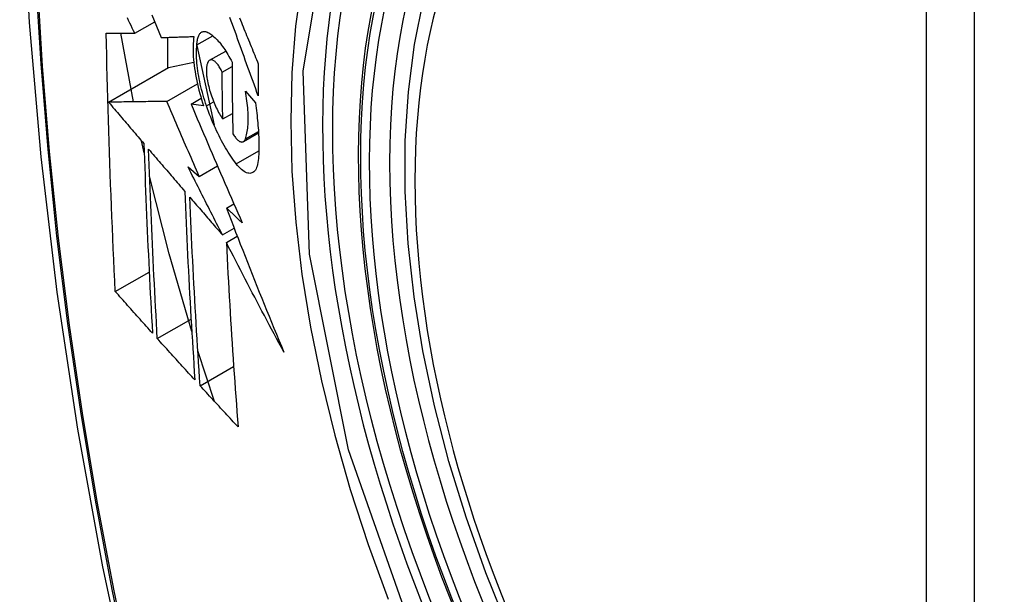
# Model space of a CAD drawing. Header units: inches. Extents: x 241.9 to 284.8, y 91.2 to 133.8.
# Tile 16 of 33: x 244.361 to 244.701, y 130.419 to 130.618. Entities that reach past the tile are written whole.
import ezdxf

# ---------------------------------------------------------------- set-up
doc = ezdxf.new("R2010")
doc.units = ezdxf.units.IN
doc.header["$MEASUREMENT"] = 0
doc.layers.add('Visible Edges(ANSI)', color=7, linetype='Continuous', lineweight=25)
doc.layers.add('Visible Tangent Edges(ANSI)', color=7, linetype='Continuous', lineweight=25)

msp = doc.modelspace()

# ---------------------------------------------------------------- linework, layer by layer
at = {"layer": 'Visible Edges(ANSI)'}
for p, q in [((244.40042, 130.6135), (244.40735, 130.61749)), ((244.39996, 130.5898), (244.39565, 130.61353)), ((244.42191, 130.60954), (244.42739, 130.61269)), ((244.41175, 130.61211), (244.41175, 130.60142)), ((244.42188, 130.60924), (244.42785, 130.5817)), ((244.42632, 130.60419), (244.43186, 130.60738)), ((244.41211, 130.60163), (244.42083, 130.60353)), ((244.43064, 130.60011), (244.43405, 130.60208)), ((244.39137, 130.58968), (244.41211, 130.60163)), ((244.41148, 130.58997), (244.42208, 130.59607)), ((244.43867, 130.59355), (244.44211, 130.58942)), ((244.41989, 130.58904), (244.4234, 130.59106)), ((244.42424, 130.58843), (244.41989, 130.58904)), ((244.43086, 130.58389), (244.43421, 130.58582)), ((244.43797, 130.57604), (244.44321, 130.57906)), ((244.40369, 130.57213), (244.40277, 130.5763)), ((244.41887, 130.56729), (244.42273, 130.56402)), ((244.42273, 130.56402), (244.42901, 130.56764)), ((244.43212, 130.55306), (244.4347, 130.55455)), ((244.43074, 130.54375), (244.4348, 130.54609)), ((244.43209, 130.54111), (244.43588, 130.54329)), ((244.3937, 130.5242), (244.40542, 130.53094)), ((244.40823, 130.50793), (244.41989, 130.51464)), ((244.42801, 130.48618), (244.42224, 130.50369)), ((244.42303, 130.49161), (244.43461, 130.49828))]:
    msp.add_line(p, q, dxfattribs=at)
at = {"layer": 'Visible Edges(ANSI)', "flags": 128}
for points in [[(244.41466, 131.04084), (244.40183, 131.00273), (244.39077, 130.9635), (244.38148, 130.92321), (244.37393, 130.88194), (244.36809, 130.83975), (244.36394, 130.7967), (244.36147, 130.75286), (244.36065, 130.70829), (244.36146, 130.66304), (244.36389, 130.61719), (244.36791, 130.57079), (244.3735, 130.52392), (244.38065, 130.47663), (244.38933, 130.42899), (244.39952, 130.38108), (244.4112, 130.33296)], [(244.52955, 130.40775), (244.52181, 130.42693), (244.51496, 130.4462), (244.50902, 130.46546), (244.50403, 130.48463), (244.5, 130.50364), (244.49696, 130.52239), (244.49493, 130.54081), (244.49391, 130.55882), (244.49394, 130.57633), (244.495, 130.59328), (244.4971, 130.6096), (244.50025, 130.62521), (244.50446, 130.64005), (244.50972, 130.65403), (244.51602, 130.66709), (244.52334, 130.67916), (244.53169, 130.69015), (244.54101, 130.69999), (244.55127, 130.7086), (244.56238, 130.71592)], [(244.40637, 130.61993), (244.40716, 130.61795), (244.40796, 130.61598), (244.40876, 130.61401), (244.40956, 130.61204)], [(244.44313, 130.59186), (244.44268, 130.59309), (244.44223, 130.59432), (244.44178, 130.59555), (244.44133, 130.59679), (244.44089, 130.59802), (244.44044, 130.59926), (244.43999, 130.6005), (244.43954, 130.60173), (244.4391, 130.60297), (244.43865, 130.60421), (244.43821, 130.60544), (244.43776, 130.60668), (244.43732, 130.60792), (244.43687, 130.60915), (244.43643, 130.61038), (244.43599, 130.61162), (244.43555, 130.61285), (244.43511, 130.61408), (244.43467, 130.61531), (244.43423, 130.61653), (244.43379, 130.61776), (244.43335, 130.61898)], [(244.40042, 130.6135), (244.4, 130.61439), (244.39957, 130.61528), (244.39915, 130.61617), (244.39873, 130.61706), (244.3983, 130.61795), (244.39788, 130.61884)], [(244.43666, 130.61881), (244.43696, 130.61806), (244.43727, 130.6173), (244.43758, 130.61655), (244.43788, 130.61579), (244.43819, 130.61504), (244.4385, 130.61428), (244.43881, 130.61352), (244.43911, 130.61276), (244.43942, 130.612), (244.43973, 130.61125), (244.44004, 130.61049), (244.44035, 130.60973), (244.44066, 130.60897), (244.44097, 130.60821), (244.44128, 130.60745), (244.44159, 130.60669), (244.4419, 130.60593), (244.44221, 130.60517), (244.44252, 130.60441), (244.44283, 130.60365), (244.44314, 130.6029)], [(244.3937, 130.5242), (244.39352, 130.52788), (244.39335, 130.53157), (244.39317, 130.53526), (244.39301, 130.53896), (244.39284, 130.54265), (244.39268, 130.54635), (244.39252, 130.55006), (244.39237, 130.55376), (244.39222, 130.55747), (244.39208, 130.56119), (244.39194, 130.5649), (244.39181, 130.56862), (244.39168, 130.57235), (244.39155, 130.57608), (244.39143, 130.57981), (244.39132, 130.58355), (244.39121, 130.58729), (244.3911, 130.59104), (244.391, 130.59479), (244.39091, 130.59854), (244.39082, 130.60229), (244.39073, 130.60604), (244.39066, 130.6098), (244.39058, 130.61356)], [(244.39058, 130.61356), (244.39097, 130.61355), (244.39136, 130.61355), (244.39176, 130.61355), (244.39215, 130.61355), (244.39255, 130.61354), (244.39295, 130.61354), (244.39336, 130.61354), (244.39377, 130.61354), (244.39417, 130.61353), (244.39458, 130.61353), (244.395, 130.61353), (244.39541, 130.61353), (244.39582, 130.61352), (244.39624, 130.61352), (244.39666, 130.61352), (244.39708, 130.61352), (244.39749, 130.61352), (244.39791, 130.61351), (244.39833, 130.61351), (244.39875, 130.61351), (244.39917, 130.61351), (244.39959, 130.6135), (244.40001, 130.6135), (244.40042, 130.6135)], [(244.40956, 130.61204), (244.41002, 130.61206), (244.41048, 130.61207), (244.41095, 130.61209), (244.41141, 130.6121), (244.41188, 130.61211), (244.41235, 130.61213), (244.41282, 130.61214), (244.41329, 130.61216), (244.41376, 130.61217), (244.41423, 130.61219), (244.4147, 130.6122), (244.41517, 130.61222), (244.41565, 130.61223), (244.41612, 130.61225), (244.41659, 130.61226), (244.41707, 130.61228), (244.41754, 130.61229), (244.41802, 130.61231), (244.41849, 130.61232), (244.41897, 130.61234), (244.41944, 130.61235), (244.41992, 130.61237), (244.42039, 130.61238), (244.42086, 130.6124)], [(244.42086, 130.6124), (244.42076, 130.61163), (244.42069, 130.61083), (244.42063, 130.60999), (244.42059, 130.60913), (244.42058, 130.60823), (244.42059, 130.60731), (244.42062, 130.60637), (244.42067, 130.6054), (244.42075, 130.60441), (244.42084, 130.60341), (244.42096, 130.60238), (244.4211, 130.60135), (244.42126, 130.6003), (244.42144, 130.59923), (244.42164, 130.59816), (244.42186, 130.59708), (244.42209, 130.596), (244.42235, 130.59491), (244.42262, 130.59383), (244.42291, 130.59274), (244.42322, 130.59166), (244.42354, 130.59058), (244.42388, 130.5895), (244.42424, 130.58843)], [(244.42191, 130.60954), (244.42193, 130.60997), (244.42197, 130.61038), (244.42202, 130.61078), (244.42208, 130.61116), (244.42215, 130.61151), (244.42224, 130.61185), (244.42233, 130.61217), (244.42244, 130.61246), (244.42256, 130.61273), (244.42268, 130.61298), (244.42282, 130.61321), (244.42297, 130.61341), (244.42312, 130.61359), (244.42328, 130.61374), (244.42346, 130.61387), (244.42364, 130.61398), (244.42382, 130.61406), (244.42402, 130.61412), (244.42422, 130.61415), (244.42443, 130.61417), (244.42464, 130.61415), (244.42486, 130.61412), (244.42508, 130.61406), (244.42531, 130.61397)], [(244.42531, 130.61397), (244.42566, 130.61382), (244.42601, 130.61363), (244.42637, 130.61342), (244.42672, 130.61319), (244.42709, 130.61293), (244.42745, 130.61264), (244.42782, 130.61232), (244.42819, 130.61198), (244.42856, 130.61162), (244.42893, 130.61123), (244.42931, 130.61082), (244.42968, 130.61039), (244.43005, 130.60993), (244.43043, 130.60945), (244.4308, 130.60894), (244.43117, 130.60842), (244.43154, 130.60787), (244.43191, 130.60731), (244.43227, 130.60673), (244.43263, 130.60612), (244.43299, 130.6055), (244.43335, 130.60486), (244.4337, 130.6042), (244.43405, 130.60353)], [(244.42523, 130.58842), (244.42491, 130.58934), (244.42461, 130.59027), (244.42433, 130.59121), (244.42405, 130.59215), (244.42379, 130.59309), (244.42354, 130.59404), (244.42331, 130.59498), (244.42309, 130.59593), (244.42289, 130.59687), (244.4227, 130.5978), (244.42253, 130.59873), (244.42238, 130.59965), (244.42224, 130.60056), (244.42212, 130.60146), (244.42202, 130.60235), (244.42194, 130.60322), (244.42187, 130.60408), (244.42182, 130.60492), (244.42179, 130.60575), (244.42178, 130.60655), (244.42178, 130.60733), (244.42181, 130.60809), (244.42185, 130.60883), (244.42191, 130.60954)], [(244.42605, 130.60398), (244.42595, 130.60386), (244.42585, 130.60373), (244.42576, 130.60358), (244.42567, 130.60342), (244.42559, 130.60324), (244.42552, 130.60305), (244.42545, 130.60285), (244.42539, 130.60263), (244.42534, 130.6024), (244.42529, 130.60216), (244.42525, 130.6019), (244.42522, 130.60163), (244.4252, 130.60136), (244.42518, 130.60106), (244.42517, 130.60076), (244.42517, 130.60045), (244.42518, 130.60013), (244.42519, 130.5998), (244.42522, 130.59947), (244.42525, 130.59912), (244.42528, 130.59877), (244.42533, 130.59842), (244.42538, 130.59806), (244.42544, 130.59769)], [(244.43064, 130.60011), (244.43045, 130.60051), (244.43025, 130.60089), (244.43005, 130.60126), (244.42985, 130.60161), (244.42964, 130.60194), (244.42944, 130.60226), (244.42923, 130.60255), (244.42902, 130.60283), (244.42881, 130.60308), (244.4286, 130.60331), (244.42839, 130.60352), (244.42818, 130.60371), (244.42798, 130.60387), (244.42777, 130.60401), (244.42758, 130.60413), (244.42738, 130.60421), (244.42719, 130.60428), (244.42701, 130.60431), (244.42683, 130.60433), (244.42666, 130.60431), (244.4265, 130.60427), (244.42634, 130.6042), (244.42619, 130.6041), (244.42605, 130.60398)], [(244.43405, 130.60353), (244.43405, 130.60249), (244.43405, 130.60145), (244.43406, 130.60042), (244.43407, 130.59938), (244.43407, 130.59834), (244.43408, 130.59731), (244.43409, 130.59628), (244.4341, 130.59524), (244.43411, 130.59421), (244.43412, 130.59318), (244.43413, 130.59214), (244.43414, 130.59111), (244.43415, 130.59008), (244.43417, 130.58905), (244.43418, 130.58802), (244.4342, 130.58699), (244.43421, 130.58596), (244.43423, 130.58493), (244.43425, 130.5839), (244.43426, 130.58287), (244.43428, 130.58184), (244.4343, 130.58082), (244.43432, 130.57979), (244.43435, 130.57876)], [(244.44314, 130.6029), (244.44313, 130.60244), (244.44313, 130.60197), (244.44313, 130.60151), (244.44313, 130.60105), (244.44313, 130.60059), (244.44312, 130.60013), (244.44312, 130.59967), (244.44312, 130.59921), (244.44312, 130.59875), (244.44312, 130.59829), (244.44312, 130.59783), (244.44312, 130.59737), (244.44312, 130.59691), (244.44312, 130.59645), (244.44312, 130.59599), (244.44312, 130.59553), (244.44312, 130.59507), (244.44312, 130.59461), (244.44312, 130.59415), (244.44312, 130.59369), (244.44312, 130.59323), (244.44313, 130.59277), (244.44313, 130.59231), (244.44313, 130.59186)], [(244.43086, 130.58389), (244.43085, 130.58456), (244.43084, 130.58524), (244.43083, 130.58591), (244.43081, 130.58659), (244.4308, 130.58726), (244.43079, 130.58794), (244.43078, 130.58861), (244.43077, 130.58929), (244.43076, 130.58996), (244.43075, 130.59064), (244.43074, 130.59131), (244.43073, 130.59199), (244.43072, 130.59266), (244.43071, 130.59334), (244.4307, 130.59402), (244.43069, 130.59469), (244.43069, 130.59537), (244.43068, 130.59605), (244.43067, 130.59672), (244.43066, 130.5974), (244.43066, 130.59808), (244.43065, 130.59876), (244.43065, 130.59943), (244.43064, 130.60011)], [(244.42544, 130.59769), (244.42556, 130.59706), (244.42568, 130.59642), (244.42583, 130.59578), (244.42598, 130.59514), (244.42614, 130.59449), (244.42632, 130.59385), (244.42651, 130.59321), (244.42671, 130.59257), (244.42692, 130.59193), (244.42714, 130.59131), (244.42736, 130.59069), (244.4276, 130.59008), (244.42784, 130.58948), (244.42809, 130.5889), (244.42835, 130.58832), (244.42861, 130.58776), (244.42888, 130.58722), (244.42915, 130.58669), (244.42943, 130.58617), (244.42971, 130.58568), (244.43, 130.5852), (244.43028, 130.58475), (244.43057, 130.58431), (244.43086, 130.58389)], [(244.43866, 130.57699), (244.43881, 130.57744), (244.43896, 130.57791), (244.43909, 130.57842), (244.4392, 130.57894), (244.43931, 130.5795), (244.4394, 130.58007), (244.43947, 130.58067), (244.43954, 130.58129), (244.43958, 130.58193), (244.43962, 130.5826), (244.43964, 130.58328), (244.43965, 130.58399), (244.43964, 130.58471), (244.43962, 130.58545), (244.43959, 130.5862), (244.43954, 130.58697), (244.43948, 130.58776), (244.4394, 130.58856), (244.43931, 130.58937), (244.43921, 130.59019), (244.43909, 130.59101), (244.43896, 130.59185), (244.43882, 130.5927), (244.43867, 130.59355)], [(244.41148, 130.58997), (244.4107, 130.58996), (244.40992, 130.58994), (244.40913, 130.58993), (244.40834, 130.58992), (244.40754, 130.58991), (244.40673, 130.5899), (244.40593, 130.58989), (244.40511, 130.58988), (244.4043, 130.58986), (244.40347, 130.58985), (244.40265, 130.58984), (244.40181, 130.58983), (244.40097, 130.58982), (244.40013, 130.58981), (244.39928, 130.58979), (244.39842, 130.58978), (244.39756, 130.58977), (244.3967, 130.58976), (244.39582, 130.58974), (244.39494, 130.58973), (244.39406, 130.58972), (244.39317, 130.58971), (244.39227, 130.58969), (244.39137, 130.58968)], [(244.39137, 130.58968), (244.39187, 130.58908), (244.39238, 130.58849), (244.39289, 130.58789), (244.3934, 130.58729), (244.39391, 130.5867), (244.39442, 130.5861), (244.39492, 130.5855), (244.39543, 130.58491), (244.39594, 130.58431), (244.39645, 130.58371), (244.39696, 130.58311), (244.39747, 130.58251), (244.39798, 130.58192), (244.39849, 130.58132), (244.399, 130.58072), (244.39951, 130.58012), (244.40002, 130.57953), (244.40053, 130.57893), (244.40104, 130.57833), (244.40155, 130.57773), (244.40206, 130.57714), (244.40257, 130.57654), (244.40308, 130.57594), (244.40359, 130.57535)], [(244.42273, 130.56402), (244.42225, 130.5651), (244.42178, 130.56618), (244.42131, 130.56726), (244.42084, 130.56834), (244.42036, 130.56942), (244.41989, 130.5705), (244.41942, 130.57158), (244.41895, 130.57267), (244.41848, 130.57375), (244.41801, 130.57483), (244.41754, 130.57591), (244.41707, 130.577), (244.4166, 130.57808), (244.41613, 130.57916), (244.41567, 130.58024), (244.4152, 130.58132), (244.41473, 130.58241), (244.41427, 130.58349), (244.4138, 130.58457), (244.41334, 130.58565), (244.41287, 130.58673), (244.41241, 130.58781), (244.41195, 130.58889), (244.41148, 130.58997)], [(244.41989, 130.58904), (244.42061, 130.58734), (244.42133, 130.58564), (244.42205, 130.58394), (244.42277, 130.58223), (244.4235, 130.58052), (244.42422, 130.57881), (244.42495, 130.5771), (244.42569, 130.57539), (244.42642, 130.57367), (244.42715, 130.57196), (244.42789, 130.57024), (244.42863, 130.56852), (244.42937, 130.5668), (244.43011, 130.56509), (244.43085, 130.56337), (244.4316, 130.56165), (244.43234, 130.55993), (244.43309, 130.55822), (244.43384, 130.5565), (244.43459, 130.55479), (244.43534, 130.55307), (244.43609, 130.55136), (244.43684, 130.54965), (244.4376, 130.54794)], [(244.4355, 130.5684), (244.43503, 130.56901), (244.43456, 130.56965), (244.43409, 130.57031), (244.43363, 130.57099), (244.43316, 130.57169), (244.4327, 130.57242), (244.43224, 130.57316), (244.43179, 130.57393), (244.43133, 130.57472), (244.43088, 130.57552), (244.43044, 130.57634), (244.43, 130.57719), (244.42956, 130.57805), (244.42913, 130.57892), (244.42871, 130.57982), (244.42829, 130.58072), (244.42788, 130.58164), (244.42747, 130.58258), (244.42708, 130.58352), (244.42669, 130.58448), (244.42631, 130.58545), (244.42594, 130.58643), (244.42558, 130.58742), (244.42523, 130.58842)], [(244.44211, 130.58942), (244.44225, 130.58854), (244.44237, 130.58766), (244.44249, 130.58678), (244.44259, 130.58591), (244.4427, 130.58504), (244.44279, 130.58419), (244.44288, 130.58333), (244.44296, 130.58249), (244.44303, 130.58165), (244.44309, 130.58082), (244.44315, 130.58), (244.4432, 130.57919), (244.44324, 130.57839), (244.44328, 130.57759), (244.4433, 130.57681), (244.44332, 130.57603), (244.44333, 130.57527), (244.44333, 130.57451), (244.44333, 130.57377), (244.44332, 130.57304), (244.4433, 130.57232), (244.44327, 130.57161), (244.44323, 130.57091), (244.44319, 130.57022)], [(244.43435, 130.57876), (244.43456, 130.57842), (244.43477, 130.57809), (244.43499, 130.57778), (244.4352, 130.5775), (244.43542, 130.57723), (244.43563, 130.57699), (244.43585, 130.57677), (244.43606, 130.57657), (244.43627, 130.5764), (244.43647, 130.57625), (244.43667, 130.57613), (244.43687, 130.57604), (244.43706, 130.57597), (244.43725, 130.57592), (244.43743, 130.57591), (244.4376, 130.57592), (244.43777, 130.57595), (244.43793, 130.57602), (244.43807, 130.57611), (244.43821, 130.57623), (244.43834, 130.57638), (244.43846, 130.57656), (244.43857, 130.57676), (244.43866, 130.57699)], [(244.40359, 130.57535), (244.40368, 130.57259), (244.40377, 130.56983), (244.40387, 130.56708), (244.40397, 130.56433), (244.40407, 130.56158), (244.40418, 130.55883), (244.40429, 130.55609), (244.4044, 130.55335), (244.40452, 130.55061), (244.40463, 130.54788), (244.40475, 130.54514), (244.40488, 130.54241), (244.405, 130.53969), (244.40513, 130.53696), (244.40526, 130.53423), (244.40539, 130.53151), (244.40553, 130.52879), (244.40567, 130.52607), (244.40581, 130.52336), (244.40595, 130.52064), (244.4061, 130.51793), (244.40624, 130.51522), (244.40639, 130.51251), (244.40655, 130.50981)], [(244.40823, 130.50793), (244.40808, 130.51064), (244.40793, 130.51336), (244.40778, 130.51608), (244.40763, 130.5188), (244.40748, 130.52151), (244.40734, 130.52424), (244.4072, 130.52696), (244.40706, 130.52968), (244.40692, 130.5324), (244.40679, 130.53513), (244.40666, 130.53785), (244.40653, 130.54058), (244.40641, 130.54331), (244.40628, 130.54604), (244.40616, 130.54877), (244.40605, 130.5515), (244.40593, 130.55423), (244.40582, 130.55697), (244.40571, 130.55971), (244.40561, 130.56245), (244.40551, 130.56519), (244.40541, 130.56794), (244.40531, 130.57069), (244.40522, 130.57344)], [(244.40522, 130.57344), (244.40574, 130.57283), (244.40626, 130.57222), (244.40678, 130.57162), (244.4073, 130.57101), (244.40782, 130.5704), (244.40834, 130.56979), (244.40886, 130.56919), (244.40938, 130.56858), (244.4099, 130.56797), (244.41042, 130.56736), (244.41094, 130.56675), (244.41146, 130.56614), (244.41198, 130.56554), (244.4125, 130.56493), (244.41303, 130.56432), (244.41355, 130.56371), (244.41407, 130.5631), (244.41459, 130.5625), (244.41511, 130.56189), (244.41563, 130.56128), (244.41616, 130.56067), (244.41668, 130.56006), (244.4172, 130.55946), (244.41772, 130.55885)], [(244.44319, 130.57022), (244.44312, 130.56949), (244.44303, 130.56881), (244.4429, 130.56818), (244.44275, 130.56761), (244.44256, 130.56709), (244.44235, 130.56662), (244.44212, 130.56622), (244.44186, 130.56587), (244.44158, 130.56559), (244.44127, 130.56537), (244.44095, 130.5652), (244.44061, 130.5651), (244.44025, 130.56506), (244.43987, 130.56508), (244.43948, 130.56516), (244.43907, 130.5653), (244.43865, 130.5655), (244.43822, 130.56575), (244.43778, 130.56606), (244.43733, 130.56642), (244.43688, 130.56684), (244.43642, 130.56731), (244.43596, 130.56783), (244.4355, 130.5684)], [(244.43074, 130.54375), (244.43024, 130.54473), (244.42974, 130.54571), (244.42924, 130.54669), (244.42874, 130.54767), (244.42824, 130.54865), (244.42774, 130.54963), (244.42725, 130.55061), (244.42675, 130.5516), (244.42625, 130.55258), (244.42576, 130.55356), (244.42526, 130.55454), (244.42477, 130.55552), (244.42427, 130.5565), (244.42378, 130.55748), (244.42328, 130.55847), (244.42279, 130.55945), (244.4223, 130.56043), (244.42181, 130.56141), (244.42131, 130.56239), (244.42082, 130.56337), (244.42033, 130.56435), (244.41984, 130.56533), (244.41936, 130.56631), (244.41887, 130.56729)], [(244.42014, 130.5104), (244.41234, 130.53728), (244.40555, 130.56405)], [(244.41772, 130.55885), (244.41783, 130.5561), (244.41794, 130.55335), (244.41806, 130.55061), (244.41818, 130.54786), (244.4183, 130.54512), (244.41842, 130.54239), (244.41855, 130.53965), (244.41869, 130.53692), (244.41882, 130.53419), (244.41896, 130.53147), (244.4191, 130.52874), (244.41925, 130.52602), (244.4194, 130.52331), (244.41955, 130.52059), (244.4197, 130.51788), (244.41986, 130.51517), (244.42002, 130.51247), (244.42018, 130.50976), (244.42034, 130.50706), (244.42051, 130.50437), (244.42068, 130.50167), (244.42085, 130.49898), (244.42102, 130.49629), (244.4212, 130.49361)], [(244.42303, 130.49161), (244.42285, 130.49431), (244.42267, 130.497), (244.42249, 130.4997), (244.42232, 130.50241), (244.42215, 130.50511), (244.42198, 130.50781), (244.42182, 130.51052), (244.42165, 130.51322), (244.42149, 130.51593), (244.42134, 130.51864), (244.42118, 130.52135), (244.42103, 130.52406), (244.42089, 130.52678), (244.42074, 130.5295), (244.4206, 130.53222), (244.42046, 130.53494), (244.42033, 130.53766), (244.42019, 130.54039), (244.42007, 130.54312), (244.41994, 130.54585), (244.41982, 130.54858), (244.4197, 130.55132), (244.41959, 130.55406), (244.41948, 130.55681)], [(244.41948, 130.55681), (244.41994, 130.55626), (244.42041, 130.55572), (244.42088, 130.55518), (244.42135, 130.55463), (244.42181, 130.55409), (244.42228, 130.55355), (244.42275, 130.553), (244.42322, 130.55246), (244.42369, 130.55191), (244.42416, 130.55137), (244.42463, 130.55082), (244.4251, 130.55028), (244.42557, 130.54974), (244.42604, 130.54919), (244.42651, 130.54865), (244.42698, 130.5481), (244.42745, 130.54756), (244.42792, 130.54701), (244.42839, 130.54647), (244.42886, 130.54593), (244.42933, 130.54538), (244.4298, 130.54484), (244.43027, 130.54429), (244.43074, 130.54375)], [(244.4376, 130.54794), (244.43737, 130.54816), (244.43714, 130.54837), (244.43691, 130.54858), (244.43669, 130.5488), (244.43646, 130.54901), (244.43623, 130.54922), (244.436, 130.54944), (244.43577, 130.54965), (244.43554, 130.54986), (244.43532, 130.55008), (244.43509, 130.55029), (244.43486, 130.5505), (244.43463, 130.55072), (244.4344, 130.55093), (244.43417, 130.55114), (244.43395, 130.55136), (244.43372, 130.55157), (244.43349, 130.55178), (244.43326, 130.552), (244.43303, 130.55221), (244.4328, 130.55242), (244.43258, 130.55264), (244.43235, 130.55285), (244.43212, 130.55306)], [(244.43212, 130.55306), (244.43291, 130.55099), (244.43371, 130.54891), (244.43451, 130.54684), (244.43531, 130.54476), (244.43612, 130.54269), (244.43692, 130.54061), (244.43773, 130.53854), (244.43855, 130.53646), (244.43936, 130.53438), (244.44018, 130.53231), (244.44101, 130.53023), (244.44183, 130.52815), (244.44266, 130.52608), (244.44349, 130.524), (244.44433, 130.52193), (244.44517, 130.51985), (244.44601, 130.51778), (244.44685, 130.51571), (244.4477, 130.51363), (244.44855, 130.51156), (244.4494, 130.50949), (244.45026, 130.50742), (244.45112, 130.50535), (244.45199, 130.50328)], [(244.45199, 130.50328), (244.45114, 130.50485), (244.45029, 130.50643), (244.44944, 130.508), (244.4486, 130.50957), (244.44775, 130.51115), (244.44691, 130.51273), (244.44607, 130.5143), (244.44523, 130.51588), (244.44439, 130.51746), (244.44356, 130.51904), (244.44273, 130.52062), (244.4419, 130.5222), (244.44107, 130.52378), (244.44024, 130.52536), (244.43941, 130.52694), (244.43859, 130.52851), (244.43777, 130.53009), (244.43695, 130.53167), (244.43614, 130.53325), (244.43532, 130.53482), (244.43451, 130.5364), (244.4337, 130.53797), (244.43289, 130.53954), (244.43209, 130.54111)], [(244.43209, 130.54111), (244.43222, 130.53842), (244.43235, 130.53573), (244.43249, 130.53305), (244.43263, 130.53036), (244.43278, 130.52768), (244.43293, 130.525), (244.43308, 130.52233), (244.43324, 130.51965), (244.4334, 130.51698), (244.43356, 130.51431), (244.43373, 130.51165), (244.4339, 130.50899), (244.43407, 130.50633), (244.43425, 130.50368), (244.43442, 130.50103), (244.43461, 130.49838), (244.43479, 130.49574), (244.43498, 130.4931), (244.43517, 130.49047), (244.43536, 130.48784), (244.43555, 130.48522), (244.43575, 130.4826), (244.43595, 130.47999), (244.43615, 130.47738)], [(244.40655, 130.50981), (244.40601, 130.51041), (244.40547, 130.511), (244.40494, 130.5116), (244.4044, 130.5122), (244.40386, 130.5128), (244.40332, 130.5134), (244.40279, 130.514), (244.40225, 130.5146), (244.40172, 130.5152), (244.40118, 130.5158), (244.40064, 130.5164), (244.40011, 130.517), (244.39957, 130.5176), (244.39904, 130.5182), (244.3985, 130.5188), (244.39797, 130.5194), (244.39744, 130.52), (244.3969, 130.5206), (244.39637, 130.5212), (244.39583, 130.5218), (244.3953, 130.5224), (244.39477, 130.523), (244.39424, 130.5236), (244.3937, 130.5242)], [(244.4212, 130.49361), (244.42066, 130.4942), (244.42011, 130.4948), (244.41957, 130.4954), (244.41903, 130.49599), (244.41849, 130.49659), (244.41794, 130.49718), (244.4174, 130.49778), (244.41686, 130.49838), (244.41632, 130.49897), (244.41578, 130.49957), (244.41524, 130.50017), (244.4147, 130.50077), (244.41416, 130.50136), (244.41362, 130.50196), (244.41308, 130.50256), (244.41254, 130.50315), (244.412, 130.50375), (244.41146, 130.50435), (244.41092, 130.50494), (244.41038, 130.50554), (244.40984, 130.50614), (244.40931, 130.50674), (244.40877, 130.50733), (244.40823, 130.50793)], [(244.43615, 130.47738), (244.4356, 130.47797), (244.43505, 130.47856), (244.4345, 130.47915), (244.43395, 130.47975), (244.4334, 130.48034), (244.43285, 130.48093), (244.4323, 130.48152), (244.43175, 130.48212), (244.4312, 130.48271), (244.43066, 130.4833), (244.43011, 130.48389), (244.42956, 130.48449), (244.42901, 130.48508), (244.42847, 130.48567), (244.42792, 130.48627), (244.42738, 130.48686), (244.42683, 130.48745), (244.42629, 130.48805), (244.42574, 130.48864), (244.4252, 130.48924), (244.42465, 130.48983), (244.42411, 130.49042), (244.42357, 130.49101), (244.42303, 130.49161)]]:
    msp.add_lwpolyline(points, dxfattribs=at)
at = {"layer": 'Visible Edges(ANSI)'}
msp.add_ellipse((244.70778, 130.43847), major_axis=(-0.15963, 0.2772), ratio=0.578093, dxfattribs=at)
msp.add_ellipse((244.71126, 130.44047), major_axis=(0.15718, -0.27294), ratio=0.578093, start_param=2.362013, end_param=7.062765, dxfattribs=at)
at = {"layer": 'Visible Tangent Edges(ANSI)'}
for p, q in [((244.67403, 130.70336), (244.67403, 130.21806)), ((244.69073, 130.21806), (244.69073, 130.70336)), ((244.42523, 130.58842), (244.4277, 130.58984)), ((244.43866, 130.57699), (244.44318, 130.57959)), ((244.4355, 130.5684), (244.44331, 130.5729))]:
    msp.add_line(p, q, dxfattribs=at)
at = {"layer": 'Visible Tangent Edges(ANSI)', "flags": 128}
for points in [[(244.36782, 130.77329), (244.36611, 130.74586), (244.3651, 130.71804), (244.36477, 130.68984), (244.36513, 130.66125), (244.36617, 130.63228), (244.3679, 130.60295), (244.37032, 130.57331), (244.37341, 130.54337), (244.37718, 130.51318), (244.38162, 130.48273), (244.38674, 130.45206), (244.39252, 130.42118), (244.39896, 130.39011), (244.40607, 130.35889), (244.41382, 130.32754)], [(244.41461, 130.3273), (244.40684, 130.35859), (244.39972, 130.38974), (244.39326, 130.42073), (244.38746, 130.45155), (244.38232, 130.48217), (244.37786, 130.51256), (244.37408, 130.5427), (244.37097, 130.57258), (244.36855, 130.60217), (244.36681, 130.63144), (244.36576, 130.66034), (244.3654, 130.68886), (244.36573, 130.71699), (244.36675, 130.74473), (244.36846, 130.77207)], [(244.49859, 130.40028), (244.47437, 130.46943), (244.46085, 130.53714), (244.45864, 130.60036), (244.46785, 130.65596), (244.48811, 130.70159), (244.51837, 130.73497), (244.55732, 130.7546), (244.6033, 130.75971), (244.654, 130.75005), (244.70716, 130.72607)], [(244.51308, 130.73616), (244.50405, 130.72815), (244.49569, 130.71915), (244.48803, 130.7092), (244.48109, 130.69832), (244.47491, 130.68655), (244.4695, 130.67393), (244.4649, 130.66049), (244.46112, 130.64632), (244.45817, 130.63145), (244.45605, 130.61593), (244.45478, 130.5998), (244.45436, 130.58309), (244.45478, 130.56586), (244.45607, 130.54819), (244.4582, 130.53017), (244.46117, 130.51185), (244.46495, 130.49328), (244.46955, 130.47454), (244.47494, 130.45567), (244.48112, 130.43673), (244.48806, 130.4178)]]:
    msp.add_lwpolyline(points, dxfattribs=at)
at = {"layer": 'Visible Tangent Edges(ANSI)'}
for centre, major_axis, start_param, end_param in [((244.71027, 130.4399), (-0.17285, 0.30015), 5.049711, 10.658253), ((244.71022, 130.43987), (-0.1503, 0.261), 5.670484, 8.47055)]:
    msp.add_ellipse(centre, major_axis=major_axis, ratio=0.578093, start_param=start_param, end_param=end_param, dxfattribs=at)
for centre, major_axis in [((244.71086, 130.44024), (0.17078, -0.29656)), ((244.70789, 130.43853), (-0.16238, 0.28198)), ((244.70778, 130.43847), (0.16178, -0.28094))]:
    msp.add_ellipse(centre, major_axis=major_axis, ratio=0.578093, dxfattribs=at)

doc.saveas('drawing.dxf')
